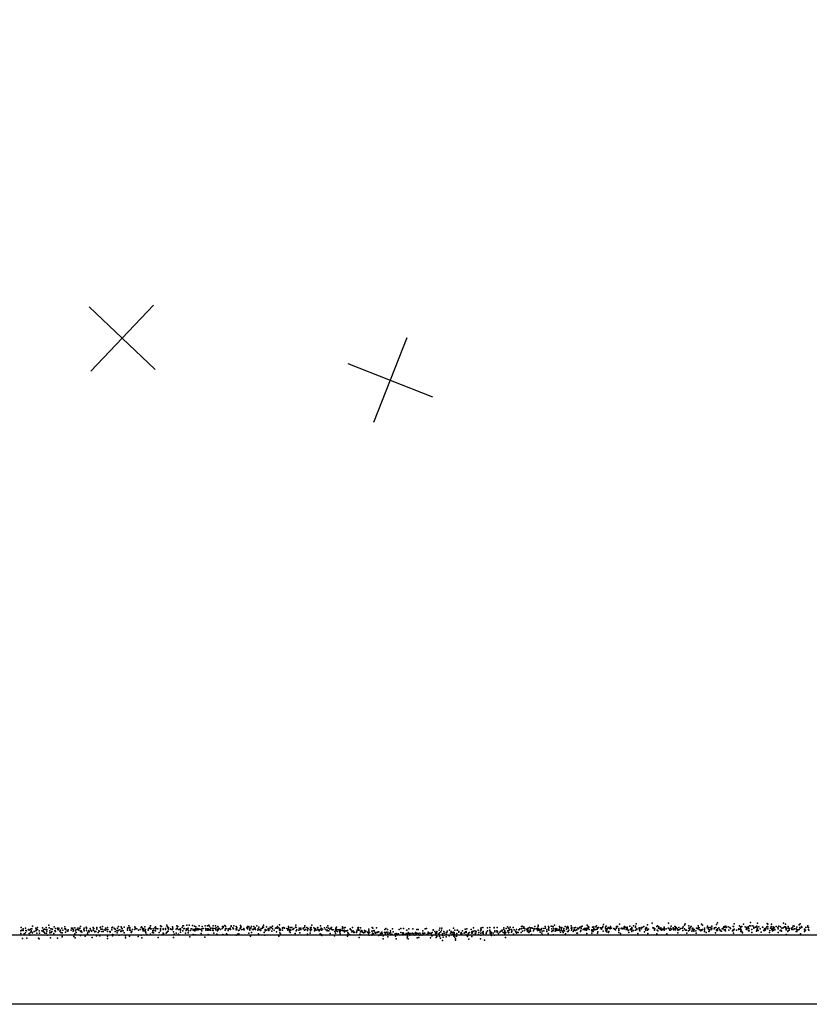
# Model space of a CAD drawing. Header units: millimetres. Extents: x -32813 to 10799, y -19025 to 25907.
# Tile 5 of 31: x -14668 to -11194, y -18655 to -14323. Entities that reach past the tile are written whole.
import ezdxf

# ---------------------------------------------------------------- set-up
doc = ezdxf.new("R2010")
doc.units = ezdxf.units.MM
for name, color, linetype in [('P', 9, 'Continuous'), ('PANOS', 10, 'Continuous'), ('ROOMS', 1, 'Continuous'), ('WALLS', 3, 'Continuous')]:
    doc.layers.add(name, color=color, linetype=linetype)

msp = doc.modelspace()

# ---------------------------------------------------------------- linework, layer by layer
at = {"layer": 'P'}
for p in [(-14661, -18317), (-14643, -18319), (-14611, -18311), (-14597, -18319), (-14589, -18317), (-14567, -18318), (-14552, -18316), (-14540, -18307), (-14538, -18318), (-14517, -18314), (-14510, -18321), (-14502, -18320), (-14496, -18319), (-14482, -18319), (-14470, -18314), (-14440, -18319), (-14434, -18320), (-14425, -18318), (-14412, -18319), (-14405, -18320), (-14404, -18321), (-14400, -18313), (-14384, -18320), (-14376, -18315), (-14374, -18317), (-14374, -18317), (-14374, -18321), (-14358, -18321), (-14344, -18316), (-14343, -18319), (-14342, -18321), (-14329, -18317), (-14329, -18318), (-14314, -18317), (-14312, -18315), (-14304, -18313), (-14290, -18320), (-14282, -18317), (-14263, -18318), (-14259, -18315), (-14253, -18319), (-14237, -18319), (-14233, -18312), (-14222, -18314), (-14220, -18318), (-14209, -18315), (-14194, -18319), (-14190, -18318), (-14188, -18310), (-14184, -18317), (-14162, -18314), (-14160, -18318), (-14159, -18320), (-14134, -18317), (-14132, -18314), (-14128, -18320), (-14117, -18314), (-14098, -18320), (-14095, -18317), (-14092, -18310), (-14074, -18318), (-14071, -18314), (-14066, -18321), (-14049, -18321), (-14048, -18310), (-14044, -18312), (-14027, -18321), (-14021, -18306), (-14019, -18312), (-14016, -18318), (-14013, -18316), (-13996, -18314), (-13994, -18319), (-13977, -18310), (-13975, -18320), (-13972, -18313), (-13953, -18317), (-13950, -18309), (-13947, -18310), (-13944, -18321), (-13933, -18306), (-13926, -18319), (-13922, -18307), (-13908, -18308), (-13899, -18311), (-13893, -18314), (-13887, -18321), (-13878, -18309), (-13865, -18313), (-13861, -18321), (-13852, -18310), (-13851, -18321), (-13841, -18310), (-13836, -18307), (-13833, -18313), (-13828, -18319), (-13821, -18319), (-13817, -18310), (-13815, -18321), (-13808, -18321), (-13807, -18309), (-13803, -18318), (-13796, -18313), (-13795, -18320), (-13790, -18321), (-13777, -18321), (-13775, -18312), (-13773, -18313), (-13773, -18316), (-13766, -18308), (-13762, -18313), (-13760, -18321), (-13742, -18320), (-13737, -18309), (-13737, -18312), (-13730, -18318), (-13726, -18310), (-13715, -18312), (-13713, -18316), (-13698, -18321), (-13697, -18308), (-13696, -18316), (-13693, -18314), (-13682, -18321), (-13669, -18318), (-13666, -18312), (-13664, -18316), (-13659, -18312), (-13654, -18318), (-13651, -18319), (-13648, -18312), (-13637, -18312), (-13636, -18321), (-13632, -18318), (-13625, -18310), (-13615, -18315), (-13605, -18321), (-13599, -18319), (-13598, -18314), (-13595, -18307), (-13595, -18315), (-13582, -18314), (-13574, -18321), (-13566, -18315), (-13560, -18316), (-13555, -18311), (-13543, -18320), (-13538, -18318), (-13535, -18319), (-13534, -18312), (-13527, -18318), (-13525, -18305), (-13512, -18319), (-13511, -18318), (-13505, -18317), (-13503, -18320), (-13493, -18321), (-13485, -18313), (-13483, -18317), (-13475, -18316), (-13470, -18317), (-13462, -18321), (-13455, -18315), (-13453, -18306), (-13451, -18317), (-13438, -18319), (-13431, -18319), (-13420, -18319), (-13415, -18316), (-13414, -18310), (-13405, -18317), (-13399, -18321), (-13389, -18317), (-13386, -18317), (-13382, -18307), (-13373, -18318), (-13370, -18321), (-13358, -18318), (-13356, -18316), (-13344, -18310), (-13341, -18319), (-13327, -18318), (-13317, -18317), (-13312, -18309), (-13309, -18319), (-13299, -18320), (-13296, -18317), (-13277, -18320), (-13274, -18315), (-13248, -18320), (-13247, -18314), (-13247, -18321), (-13240, -18318), (-13236, -18317), (-13204, -18317), (-13180, -18318), (-13177, -18316), (-13169, -18318), (-13117, -18317), (-13114, -18320), (-13098, -18318), (-13057, -18321), (-12991, -18321), (-12979, -18321), (-12878, -18321), (-12819, -18319), (-12810, -18319), (-12759, -18320), (-12671, -18318), (-12638, -18318), (-12630, -18316), (-12609, -18318), (-12599, -18317), (-12580, -18317), (-12580, -18318), (-12567, -18317), (-12538, -18318), (-12527, -18321), (-12521, -18314), (-12517, -18320), (-12510, -18315), (-12496, -18316), (-12460, -18313), (-12457, -18311), (-12452, -18320), (-12451, -18320), (-12449, -18314), (-12445, -18321), (-12430, -18319), (-12425, -18316), (-12419, -18319), (-12417, -18318), (-12412, -18320), (-12401, -18313), (-12389, -18319), (-12387, -18313), (-12386, -18306), (-12370, -18321), (-12362, -18321), (-12356, -18313), (-12354, -18319), (-12341, -18312), (-12339, -18317), (-12329, -18311), (-12324, -18313), (-12321, -18314), (-12314, -18307), (-12309, -18321), (-12292, -18313), (-12291, -18317), (-12286, -18319), (-12283, -18317), (-12282, -18316), (-12273, -18321), (-12268, -18312), (-12261, -18317), (-12258, -18315), (-12257, -18312), (-12255, -18315), (-12254, -18320), (-12242, -18309), (-12242, -18319), (-12239, -18316), (-12228, -18318), (-12222, -18316), (-12213, -18319), (-12208, -18319), (-12203, -18315), (-12198, -18321), (-12197, -18314), (-12193, -18311), (-12183, -18321), (-12175, -18320), (-12171, -18307), (-12166, -18312), (-12166, -18316), (-12166, -18320), (-12163, -18315), (-12148, -18315), (-12142, -18321), (-12141, -18314), (-12133, -18314), (-12130, -18310), (-12126, -18318), (-12124, -18319), (-12121, -18317), (-12113, -18318), (-12111, -18318), (-12104, -18316), (-12102, -18313), (-12102, -18314), (-12099, -18304), (-12091, -18315), (-12087, -18311), (-12079, -18317), (-12076, -18319), (-12076, -18320), (-12070, -18317), (-12070, -18320), (-12069, -18312), (-12064, -18319), (-12054, -18321), (-12043, -18319), (-12042, -18313), (-12042, -18320), (-12038, -18313), (-12032, -18321), (-12029, -18302), (-12021, -18321), (-12020, -18320), (-12014, -18321), (-12009, -18321), (-12008, -18315), (-12006, -18312), (-12003, -18317), (-11999, -18316), (-11995, -18315), (-11995, -18320), (-11983, -18311), (-11975, -18321), (-11974, -18316), (-11967, -18309), (-11959, -18311), (-11959, -18317), (-11956, -18300), (-11942, -18318), (-11934, -18317), (-11927, -18316), (-11922, -18312), (-11913, -18321), (-11912, -18317), (-11911, -18316), (-11908, -18319), (-11906, -18305), (-11885, -18297), (-11882, -18318), (-11879, -18318), (-11877, -18320), (-11875, -18321), (-11865, -18313), (-11862, -18310), (-11857, -18319), (-11856, -18317), (-11855, -18314), (-11847, -18318), (-11832, -18315), (-11832, -18318), (-11815, -18319), (-11813, -18298), (-11813, -18320), (-11805, -18319), (-11802, -18311), (-11792, -18318), (-11785, -18312), (-11784, -18313), (-11783, -18320), (-11783, -18320), (-11780, -18317), (-11775, -18321), (-11767, -18316), (-11759, -18321), (-11752, -18319), (-11751, -18319), (-11748, -18314), (-11743, -18307), (-11740, -18300), (-11724, -18310), (-11724, -18320), (-11720, -18319), (-11717, -18315), (-11714, -18313), (-11706, -18319), (-11690, -18320), (-11687, -18321), (-11682, -18309), (-11681, -18317), (-11678, -18318), (-11668, -18302), (-11663, -18307), (-11655, -18319), (-11655, -18320), (-11643, -18318), (-11641, -18311), (-11635, -18316), (-11628, -18316), (-11623, -18319), (-11622, -18311), (-11610, -18318), (-11605, -18317), (-11602, -18304), (-11597, -18296), (-11591, -18318), (-11572, -18319), (-11570, -18314), (-11567, -18315), (-11566, -18313), (-11561, -18311), (-11559, -18316), (-11551, -18314), (-11543, -18316), (-11541, -18321), (-11541, -18321), (-11528, -18312), (-11527, -18313), (-11524, -18300), (-11501, -18309), (-11497, -18314), (-11497, -18315), (-11495, -18315), (-11490, -18312), (-11483, -18302), (-11476, -18314), (-11470, -18317), (-11469, -18319), (-11468, -18321), (-11463, -18314), (-11461, -18319), (-11457, -18309), (-11453, -18294), (-11451, -18310), (-11442, -18310), (-11438, -18320), (-11437, -18315), (-11430, -18315), (-11425, -18311), (-11425, -18314), (-11423, -18319), (-11421, -18298), (-11415, -18314), (-11400, -18315), (-11398, -18315), (-11385, -18320), (-11380, -18314), (-11379, -18299), (-11377, -18313), (-11376, -18302), (-11376, -18314), (-11364, -18319), (-11362, -18313), (-11360, -18302), (-11358, -18320), (-11353, -18314), (-11348, -18317), (-11340, -18313), (-11332, -18317), (-11328, -18311), (-11320, -18314), (-11315, -18320), (-11308, -18318), (-11307, -18297), (-11302, -18314), (-11300, -18315), (-11299, -18302), (-11299, -18314), (-11297, -18319), (-11292, -18320), (-11286, -18312), (-11285, -18319), (-11281, -18321), (-11272, -18320), (-11267, -18316), (-11264, -18310), (-11260, -18311), (-11249, -18315), (-11238, -18305), (-11235, -18317), (-11234, -18300), (-11234, -18319), (-11228, -18313), (-11226, -18316), (-11209, -18316), (-11202, -18314), (-11200, -18310), (-11197, -18317), (-14663, -18331), (-14663, -18343), (-14658, -18329), (-14652, -18323), (-14652, -18330), (-14649, -18345), (-14643, -18340), (-14641, -18330), (-14638, -18331), (-14636, -18364), (-14629, -18326), (-14627, -18328), (-14627, -18343), (-14622, -18351), (-14621, -18338), (-14620, -18324), (-14618, -18332), (-14616, -18322), (-14616, -18335), (-14614, -18322), (-14614, -18323), (-14611, -18340), (-14605, -18334), (-14597, -18332), (-14596, -18330), (-14595, -18322), (-14593, -18342), (-14592, -18341), (-14590, -18325), (-14585, -18364), (-14582, -18332), (-14581, -18341), (-14570, -18332), (-14565, -18335), (-14564, -18333), (-14563, -18325), (-14560, -18337), (-14559, -18324), (-14558, -18342), (-14556, -18325), (-14550, -18342), (-14548, -18325), (-14548, -18333), (-14547, -18351), (-14536, -18340), (-14535, -18332), (-14533, -18362), (-14531, -18323), (-14529, -18323), (-14529, -18339), (-14527, -18335), (-14524, -18324), (-14518, -18343), (-14514, -18332), (-14512, -18331), (-14511, -18334), (-14502, -18364), (-14500, -18325), (-14499, -18327), (-14497, -18323), (-14496, -18322), (-14492, -18333), (-14489, -18328), (-14487, -18338), (-14481, -18340), (-14481, -18356), (-14481, -18358), (-14478, -18329), (-14469, -18322), (-14468, -18323), (-14467, -18337), (-14466, -18323), (-14465, -18325), (-14459, -18332), (-14456, -18333), (-14454, -18327), (-14442, -18329), (-14436, -18323), (-14435, -18322), (-14432, -18333), (-14431, -18327), (-14430, -18356), (-14425, -18344), (-14424, -18362), (-14423, -18332), (-14420, -18326), (-14420, -18339), (-14412, -18326), (-14408, -18328), (-14401, -18333), (-14401, -18334), (-14400, -18352), (-14398, -18331), (-14395, -18337), (-14386, -18326), (-14385, -18331), (-14380, -18355), (-14374, -18330), (-14369, -18344), (-14368, -18337), (-14364, -18330), (-14363, -18336), (-14355, -18329), (-14352, -18333), (-14349, -18361), (-14344, -18329), (-14339, -18333), (-14337, -18336), (-14333, -18334), (-14330, -18354), (-14329, -18324), (-14328, -18352), (-14322, -18338), (-14320, -18331), (-14317, -18333), (-14315, -18353), (-14311, -18324), (-14306, -18334), (-14305, -18324), (-14301, -18335), (-14296, -18327), (-14290, -18329), (-14286, -18325), (-14286, -18326), (-14282, -18334), (-14281, -18355), (-14280, -18325), (-14271, -18334), (-14270, -18335), (-14270, -18337), (-14262, -18327), (-14259, -18354), (-14258, -18347), (-14251, -18322), (-14248, -18334), (-14247, -18324), (-14241, -18332), (-14239, -18340), (-14236, -18331), (-14234, -18329), (-14230, -18351), (-14228, -18327), (-14223, -18335), (-14218, -18332), (-14217, -18322), (-14213, -18331), (-14208, -18340), (-14203, -18353), (-14203, -18362), (-14194, -18327), (-14194, -18329), (-14185, -18355), (-14184, -18323), (-14183, -18328), (-14183, -18351), (-14180, -18330), (-14177, -18339), (-14175, -18335), (-14171, -18325), (-14161, -18325), (-14153, -18322), (-14147, -18357), (-14145, -18328), (-14138, -18325), (-14133, -18350), (-14131, -18362), (-14127, -18325), (-14125, -18331), (-14124, -18329), (-14122, -18323), (-14117, -18332), (-14115, -18325), (-14115, -18334), (-14115, -18336), (-14113, -18340), (-14108, -18348), (-14103, -18328), (-14101, -18323), (-14093, -18323), (-14092, -18346), (-14090, -18323), (-14084, -18338), (-14082, -18331), (-14081, -18323), (-14079, -18340), (-14077, -18330), (-14070, -18322), (-14070, -18331), (-14060, -18322), (-14060, -18322), (-14059, -18360), (-14054, -18339), (-14049, -18331), (-14048, -18324), (-14041, -18349), (-14036, -18323), (-14036, -18326), (-14036, -18341), (-14035, -18345), (-14027, -18322), (-14027, -18326), (-14023, -18341), (-14019, -18337), (-14017, -18334), (-14014, -18333), (-14013, -18324), (-14005, -18323), (-14002, -18325), (-13996, -18325), (-13991, -18336), (-13991, -18360), (-13988, -18346), (-13980, -18324), (-13980, -18324), (-13980, -18342), (-13975, -18323), (-13969, -18346), (-13968, -18325), (-13965, -18324), (-13960, -18322), (-13960, -18329), (-13960, -18337), (-13950, -18332), (-13946, -18323), (-13939, -18342), (-13936, -18330), (-13935, -18322), (-13934, -18323), (-13928, -18326), (-13926, -18340), (-13925, -18331), (-13919, -18358), (-13916, -18330), (-13913, -18322), (-13911, -18323), (-13905, -18329), (-13904, -18347), (-13902, -18325), (-13900, -18326), (-13898, -18332), (-13896, -18349), (-13894, -18323), (-13893, -18327), (-13889, -18327), (-13883, -18323), (-13882, -18327), (-13877, -18324), (-13871, -18325), (-13870, -18343), (-13867, -18331), (-13866, -18323), (-13853, -18359), (-13849, -18328), (-13849, -18329), (-13843, -18323), (-13842, -18329), (-13839, -18322), (-13838, -18347), (-13836, -18328), (-13831, -18325), (-13829, -18328), (-13819, -18328), (-13816, -18330), (-13814, -18341), (-13805, -18327), (-13801, -18346), (-13798, -18331), (-13797, -18327), (-13794, -18327), (-13785, -18326), (-13774, -18347), (-13764, -18328), (-13763, -18322), (-13762, -18324), (-13758, -18344), (-13755, -18348), (-13751, -18330), (-13750, -18323), (-13750, -18328), (-13745, -18322), (-13740, -18325), (-13729, -18322), (-13727, -18323), (-13716, -18327), (-13716, -18351), (-13715, -18323), (-13713, -18324), (-13709, -18346), (-13705, -18330), (-13703, -18344), (-13702, -18329), (-13692, -18325), (-13685, -18325), (-13682, -18324), (-13681, -18323), (-13680, -18327), (-13666, -18323), (-13660, -18342), (-13657, -18324), (-13657, -18324), (-13656, -18329), (-13652, -18355), (-13648, -18339), (-13644, -18326), (-13639, -18325), (-13630, -18325), (-13620, -18329), (-13619, -18323), (-13617, -18345), (-13613, -18325), (-13608, -18330), (-13607, -18328), (-13592, -18338), (-13590, -18351), (-13588, -18325), (-13588, -18331), (-13585, -18327), (-13584, -18329), (-13575, -18326), (-13574, -18329), (-13572, -18330), (-13567, -18322), (-13558, -18333), (-13556, -18322), (-13548, -18328), (-13538, -18336), (-13528, -18355), (-13525, -18323), (-13525, -18328), (-13524, -18340), (-13523, -18323), (-13523, -18330), (-13520, -18327), (-13520, -18346), (-13512, -18329), (-13488, -18328), (-13486, -18322), (-13486, -18325), (-13481, -18333), (-13480, -18326), (-13479, -18329), (-13478, -18339), (-13475, -18329), (-13466, -18325), (-13464, -18324), (-13456, -18343), (-13451, -18331), (-13448, -18327), (-13439, -18328), (-13435, -18340), (-13434, -18325), (-13431, -18325), (-13421, -18323), (-13415, -18329), (-13410, -18325), (-13410, -18326), (-13402, -18330), (-13401, -18326), (-13401, -18346), (-13390, -18325), (-13390, -18341), (-13388, -18323), (-13388, -18325), (-13388, -18331), (-13384, -18326), (-13371, -18332), (-13370, -18327), (-13367, -18323), (-13364, -18329), (-13356, -18327), (-13355, -18325), (-13352, -18329), (-13350, -18331), (-13346, -18326), (-13346, -18344), (-13342, -18347), (-13340, -18329), (-13338, -18352), (-13336, -18324), (-13335, -18326), (-13323, -18325), (-13316, -18328), (-13315, -18332), (-13313, -18328), (-13307, -18332), (-13304, -18324), (-13304, -18324), (-13302, -18343), (-13295, -18325), (-13291, -18327), (-13289, -18327), (-13283, -18354), (-13282, -18334), (-13278, -18326), (-13278, -18342), (-13276, -18332), (-13273, -18326), (-13270, -18334), (-13265, -18327), (-13263, -18327), (-13260, -18333), (-13259, -18333), (-13259, -18337), (-13258, -18325), (-13258, -18344), (-13256, -18332), (-13251, -18329), (-13245, -18331), (-13240, -18329), (-13239, -18336), (-13233, -18332), (-13230, -18332), (-13226, -18355), (-13225, -18330), (-13224, -18338), (-13222, -18344), (-13217, -18348), (-13214, -18323), (-13214, -18324), (-13209, -18328), (-13207, -18336), (-13204, -18335), (-13200, -18332), (-13197, -18338), (-13195, -18337), (-13186, -18339), (-13185, -18333), (-13183, -18328), (-13178, -18324), (-13177, -18328), (-13174, -18360), (-13172, -18328), (-13172, -18346), (-13169, -18347), (-13168, -18336), (-13163, -18330), (-13163, -18334), (-13160, -18337), (-13156, -18338), (-13155, -18340), (-13151, -18330), (-13150, -18337), (-13149, -18338), (-13145, -18333), (-13137, -18337), (-13133, -18343), (-13132, -18324), (-13131, -18332), (-13131, -18338), (-13130, -18350), (-13129, -18338), (-13119, -18333), (-13118, -18350), (-13115, -18341), (-13115, -18344), (-13113, -18332), (-13111, -18345), (-13108, -18330), (-13105, -18337), (-13102, -18341), (-13098, -18339), (-13093, -18338), (-13090, -18336), (-13088, -18336), (-13088, -18352), (-13080, -18343), (-13080, -18347), (-13079, -18341), (-13079, -18350), (-13074, -18337), (-13073, -18343), (-13068, -18354), (-13063, -18339), (-13061, -18325), (-13058, -18345), (-13056, -18337), (-13055, -18338), (-13049, -18325), (-13048, -18337), (-13048, -18344), (-13048, -18358), (-13041, -18341), (-13037, -18331), (-13037, -18339), (-13037, -18339), (-13037, -18347), (-13031, -18346), (-13027, -18322), (-13024, -18336), (-13016, -18345), (-13014, -18355), (-13011, -18343), (-13009, -18344), (-13008, -18345), (-13005, -18348), (-13004, -18346), (-13001, -18345), (-12998, -18325), (-12991, -18338), (-12984, -18344), (-12983, -18347), (-12982, -18340), (-12979, -18342), (-12976, -18347), (-12972, -18349), (-12967, -18343), (-12965, -18328), (-12965, -18346), (-12963, -18362), (-12962, -18357), (-12961, -18350), (-12959, -18339), (-12959, -18343), (-12955, -18323), (-12953, -18343), (-12951, -18350), (-12947, -18343), (-12940, -18341), (-12938, -18322), (-12935, -18344), (-12930, -18351), (-12928, -18342), (-12927, -18339), (-12923, -18345), (-12920, -18326), (-12920, -18342), (-12919, -18362), (-12915, -18326), (-12915, -18343), (-12912, -18360), (-12908, -18342), (-12908, -18351), (-12905, -18348), (-12897, -18350), (-12896, -18342), (-12894, -18332), (-12894, -18342), (-12891, -18348), (-12888, -18342), (-12885, -18341), (-12884, -18322), (-12876, -18348), (-12871, -18337), (-12870, -18338), (-12870, -18343), (-12865, -18342), (-12864, -18341), (-12861, -18362), (-12857, -18343), (-12855, -18354), (-12853, -18339), (-12851, -18352), (-12849, -18327), (-12849, -18328), (-12841, -18335), (-12839, -18345), (-12837, -18340), (-12837, -18341), (-12836, -18350), (-12835, -18360), (-12833, -18335), (-12832, -18342), (-12832, -18356), (-12823, -18344), (-12822, -18328), (-12821, -18340), (-12821, -18356), (-12817, -18364), (-12815, -18336), (-12812, -18328), (-12808, -18344), (-12808, -18351), (-12805, -18359), (-12801, -18335), (-12800, -18341), (-12800, -18351), (-12792, -18340), (-12792, -18348), (-12791, -18358), (-12788, -18339), (-12787, -18333), (-12778, -18353), (-12777, -18329), (-12773, -18342), (-12769, -18334), (-12769, -18334), (-12768, -18339), (-12765, -18348), (-12764, -18338), (-12759, -18337), (-12759, -18346), (-12757, -18355), (-12756, -18340), (-12755, -18346), (-12753, -18329), (-12753, -18359), (-12746, -18355), (-12744, -18343), (-12743, -18329), (-12741, -18328), (-12736, -18335), (-12735, -18337), (-12727, -18345), (-12725, -18339), (-12725, -18349), (-12722, -18343), (-12719, -18331), (-12712, -18342), (-12708, -18324), (-12708, -18338), (-12706, -18336), (-12704, -18335), (-12704, -18338), (-12704, -18339), (-12704, -18351), (-12703, -18349), (-12700, -18323), (-12697, -18356), (-12695, -18344), (-12693, -18341), (-12692, -18351), (-12689, -18338), (-12681, -18325), (-12679, -18341), (-12679, -18356), (-12678, -18336), (-12675, -18340), (-12672, -18333), (-12670, -18349), (-12666, -18332), (-12664, -18341), (-12663, -18343), (-12661, -18342), (-12660, -18335), (-12651, -18328), (-12649, -18347), (-12647, -18338), (-12647, -18339), (-12641, -18332), (-12639, -18322), (-12639, -18342), (-12639, -18350), (-12638, -18327), (-12632, -18339), (-12629, -18335), (-12629, -18341), (-12629, -18343), (-12616, -18343), (-12614, -18337), (-12609, -18332), (-12600, -18328), (-12599, -18332), (-12598, -18340), (-12598, -18341), (-12597, -18338), (-12596, -18336), (-12594, -18346), (-12592, -18339), (-12592, -18352), (-12584, -18342), (-12579, -18350), (-12578, -18335), (-12577, -18332), (-12577, -18336), (-12569, -18331), (-12567, -18337), (-12565, -18335), (-12561, -18343), (-12555, -18337), (-12551, -18333), (-12546, -18332), (-12545, -18328), (-12545, -18332), (-12540, -18339), (-12538, -18326), (-12536, -18340), (-12534, -18336), (-12533, -18332), (-12533, -18344), (-12530, -18360), (-12529, -18339), (-12520, -18331), (-12518, -18336), (-12517, -18340), (-12515, -18339), (-12514, -18328), (-12513, -18324), (-12506, -18326), (-12504, -18337), (-12502, -18328), (-12502, -18334), (-12495, -18346), (-12492, -18327), (-12486, -18333), (-12484, -18338), (-12482, -18326), (-12482, -18342), (-12480, -18337), (-12475, -18338), (-12474, -18338), (-12471, -18327), (-12470, -18327), (-12467, -18323), (-12462, -18339), (-12460, -18323), (-12455, -18333), (-12447, -18330), (-12438, -18325), (-12435, -18322), (-12433, -18332), (-12433, -18335), (-12430, -18329), (-12428, -18338), (-12425, -18334), (-12422, -18327), (-12421, -18333), (-12416, -18347), (-12407, -18331), (-12406, -18324), (-12402, -18323), (-12395, -18322), (-12390, -18324), (-12390, -18330), (-12384, -18329), (-12383, -18323), (-12379, -18330), (-12378, -18337), (-12376, -18325), (-12373, -18325), (-12371, -18342), (-12369, -18333), (-12369, -18349), (-12362, -18331), (-12349, -18327), (-12349, -18334), (-12343, -18343), (-12341, -18323), (-12340, -18327), (-12339, -18328), (-12339, -18329), (-12326, -18322), (-12326, -18334), (-12325, -18332), (-12321, -18349), (-12320, -18330), (-12317, -18322), (-12312, -18333), (-12311, -18324), (-12309, -18327), (-12306, -18327), (-12305, -18322), (-12305, -18330), (-12299, -18328), (-12294, -18324), (-12292, -18330), (-12288, -18337), (-12286, -18329), (-12284, -18323), (-12280, -18333), (-12277, -18331), (-12277, -18339), (-12273, -18329), (-12271, -18331), (-12267, -18344), (-12262, -18324), (-12257, -18334), (-12255, -18335), (-12251, -18328), (-12240, -18329), (-12239, -18323), (-12232, -18334), (-12229, -18330), (-12228, -18325), (-12222, -18330), (-12218, -18327), (-12217, -18341), (-12216, -18327), (-12214, -18342), (-12209, -18323), (-12201, -18334), (-12199, -18330), (-12189, -18325), (-12184, -18322), (-12181, -18327), (-12180, -18327), (-12175, -18322), (-12174, -18329), (-12172, -18343), (-12171, -18322), (-12162, -18326), (-12151, -18331), (-12150, -18327), (-12150, -18342), (-12144, -18327), (-12144, -18335), (-12142, -18323), (-12138, -18327), (-12133, -18325), (-12127, -18324), (-12125, -18342), (-12124, -18336), (-12109, -18322), (-12109, -18322), (-12108, -18323), (-12108, -18324), (-12100, -18333), (-12091, -18322), (-12089, -18331), (-12088, -18332), (-12086, -18323), (-12084, -18328), (-12084, -18336), (-12083, -18322), (-12077, -18338), (-12076, -18335), (-12070, -18322), (-12051, -18324), (-12046, -18327), (-12032, -18330), (-12031, -18324), (-12031, -18339), (-12025, -18343), (-12016, -18323), (-12008, -18323), (-12000, -18326), (-11992, -18325), (-11990, -18330), (-11987, -18339), (-11982, -18327), (-11979, -18323), (-11975, -18335), (-11974, -18324), (-11974, -18327), (-11967, -18330), (-11959, -18328), (-11953, -18322), (-11953, -18325), (-11948, -18343), (-11942, -18323), (-11940, -18322), (-11940, -18328), (-11939, -18331), (-11934, -18323), (-11919, -18336), (-11915, -18326), (-11914, -18323), (-11913, -18328), (-11913, -18329), (-11906, -18327), (-11906, -18329), (-11904, -18343), (-11901, -18324), (-11874, -18326), (-11874, -18329), (-11873, -18323), (-11873, -18323), (-11864, -18345), (-11863, -18329), (-11860, -18331), (-11853, -18323), (-11847, -18325), (-11845, -18322), (-11844, -18329), (-11841, -18324), (-11839, -18325), (-11837, -18324), (-11832, -18328), (-11830, -18324), (-11823, -18323), (-11820, -18345), (-11809, -18325), (-11807, -18328), (-11806, -18328), (-11804, -18328), (-11798, -18324), (-11789, -18323), (-11789, -18327), (-11783, -18327), (-11772, -18328), (-11772, -18340), (-11770, -18327), (-11770, -18328), (-11765, -18326), (-11750, -18330), (-11742, -18323), (-11738, -18329), (-11734, -18329), (-11732, -18342), (-11725, -18332), (-11720, -18328), (-11719, -18322), (-11711, -18333), (-11709, -18323), (-11704, -18324), (-11704, -18328), (-11701, -18333), (-11700, -18326), (-11693, -18332), (-11691, -18341), (-11683, -18322), (-11677, -18327), (-11671, -18331), (-11670, -18327), (-11667, -18328), (-11664, -18326), (-11654, -18327), (-11654, -18335), (-11648, -18339), (-11637, -18324), (-11636, -18335), (-11633, -18327), (-11632, -18331), (-11625, -18324), (-11624, -18326), (-11612, -18323), (-11607, -18340), (-11602, -18327), (-11602, -18330), (-11600, -18330), (-11598, -18322), (-11597, -18330), (-11588, -18325), (-11586, -18328), (-11585, -18331), (-11580, -18333), (-11577, -18323), (-11576, -18322), (-11568, -18327), (-11564, -18326), (-11562, -18331), (-11547, -18328), (-11531, -18332), (-11529, -18327), (-11527, -18330), (-11527, -18341), (-11525, -18325), (-11524, -18324), (-11514, -18329), (-11505, -18325), (-11503, -18323), (-11500, -18324), (-11497, -18322), (-11495, -18329), (-11495, -18334), (-11493, -18327), (-11491, -18334), (-11487, -18340), (-11472, -18324), (-11469, -18326), (-11461, -18331), (-11460, -18323), (-11458, -18331), (-11447, -18325), (-11446, -18338), (-11426, -18333), (-11424, -18329), (-11421, -18322), (-11418, -18330), (-11410, -18322), (-11406, -18337), (-11393, -18330), (-11391, -18329), (-11391, -18330), (-11390, -18322), (-11390, -18324), (-11388, -18329), (-11385, -18322), (-11376, -18322), (-11368, -18338), (-11367, -18330), (-11358, -18325), (-11356, -18331), (-11354, -18322), (-11352, -18330), (-11350, -18323), (-11345, -18326), (-11345, -18327), (-11331, -18323), (-11330, -18338), (-11322, -18330), (-11319, -18328), (-11316, -18333), (-11295, -18322), (-11295, -18325), (-11295, -18327), (-11295, -18347), (-11288, -18334), (-11286, -18330), (-11282, -18329), (-11271, -18325), (-11271, -18326), (-11264, -18325), (-11259, -18322), (-11251, -18323), (-11251, -18334), (-11248, -18325), (-11248, -18335), (-11247, -18328), (-11242, -18327), (-11238, -18325), (-11233, -18344), (-11214, -18324), (-11214, -18326), (-11214, -18334), (-11213, -18330), (-11213, -18332), (-11211, -18329), (-11197, -18326), (-11196, -18328), (-14656, -18365), (-14583, -18366), (-14282, -18365), (-13068, -18366), (-13012, -18366), (-12959, -18367), (-12807, -18374), (-12751, -18366), (-12751, -18372), (-12692, -18368), (-12640, -18366), (-12623, -18373)]:
    msp.add_point(p, dxfattribs=at)
at = {"layer": 'PANOS'}
for points in [[(-14362, -15586.4), (-14072.2, -15862.1)], [(-14079.2, -15579.3), (-14354.9, -15869.1)], [(-12964.8, -15723.2), (-13111.2, -16095.5)], [(-13224.1, -15836.2), (-12851.8, -15982.6)]]:
    msp.add_lwpolyline(points, dxfattribs=at)
at = {"layer": 'ROOMS'}
msp.add_lwpolyline([(-17835.4, 218.9), (-17835.4, -11937.1), (-17974.5, -11936.8), (-17974.5, -12890.9), (-18144.5, -12890.9), (-18144.5, -14017.6), (-17835.4, -14017.6), (-17835.4, -14537.3), (-17476.8, -14537.3), (-17476.8, -14777.3), (-17835.4, -14777.3), (-17835.4, -18349.6), (-5153.9, -18349.6), (-5153.9, -15623), (-1626, -15623), (-1626, -13750), (-1623.5, -13750), (-1623.5, 1678.6)], dxfattribs=at)
at = {"layer": 'WALLS'}
msp.add_lwpolyline([(-4848.9, -18654.6), (-18140.4, -18654.6), (-17987.9, -18502.1), (-17835.4, -18349.6), (-5153.9, -18349.6), (-5001.4, -18502.1), (-4848.9, -18654.6)], dxfattribs=at)

doc.saveas('drawing.dxf')
